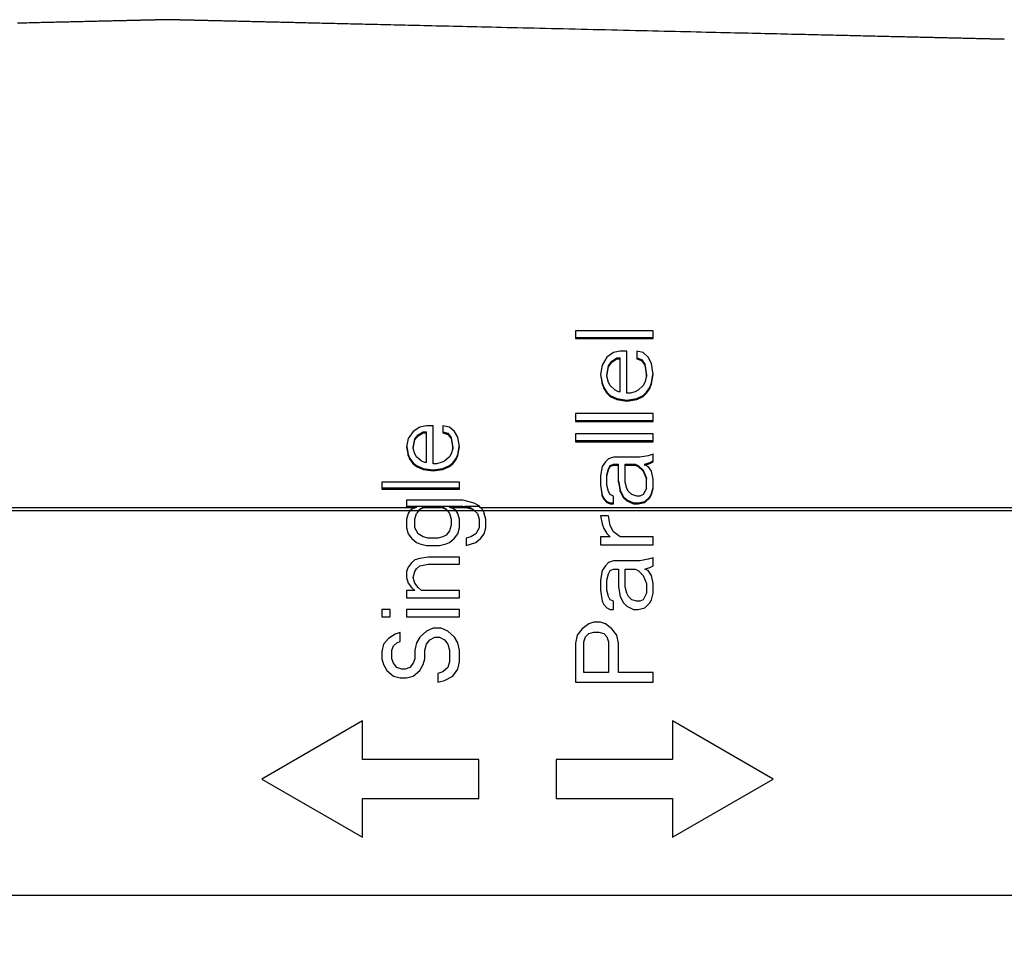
# Model space of a CAD drawing. Extents: x 0 to 841, y 0 to 594.
# Tile 56 of 129: x 417 to 442, y 237 to 260. Entities that reach past the tile are written whole.
import ezdxf

# ---------------------------------------------------------------- set-up
doc = ezdxf.new("R2010")
doc.units = 0
doc.header["$LTSCALE"] = 46.255
doc.header["$MEASUREMENT"] = 0
doc.header["$PDMODE"] = 3
doc.header["$PDSIZE"] = 0.3125
doc.layers.get('0').update_dxf_attribs({"linetype": 'CONTINUOUS'})
doc.layers.get('DEFPOINTS').update_dxf_attribs({"linetype": 'CONTINUOUS'})
doc.styles.get("Standard").update_dxf_attribs({"font": 'trium.ttf.shx'})
doc.dimstyles.new('DIMSTYLE_1', dxfattribs={"dimtxt": 2.2, "dimasz": 1, "dimexe": 0.18, "dimexo": 0.0625, "dimgap": 0.09, "dimtad": 1, "dimzin": 0, "dimtxsty": 'STANDARD', "dimblk": '_ARROW_FILLED', "dimcen": 0.09, "dimazin": 3, "dimtp": 0.01, "dimtfac": 1, "dimtdec": 4, "dimtix": 1, "dimtmove": 0, "dimatfit": 3, "dimtolj": 1, "dimtzin": 0})

# ---------------------------------------------------------------- blocks, each defined once
blk = doc.blocks.new('_ARROW_FILLED')
at = {"linetype": 'BYBLOCK'}
blk.add_hatch(color=0, dxfattribs=at).paths.add_polyline_path([(0, 0), (-1, 0.25), (-1, -0.25)], flags=0)
at = {"color": 0, "linetype": 'BYBLOCK'}
blk.add_lwpolyline([(0, 0), (-1, 0.25), (-1, -0.25), (-1, -0.25)], close=True, dxfattribs=at)
blk = doc.blocks.new('*D9')
at = {"color": 0}
for p, q in [((331.945, 247.769), (331.945, 199.586)), ((506.945, 247.769), (506.945, 199.586)), ((332.945, 199.766), (505.945, 199.766))]:
    blk.add_line(p, q, dxfattribs=at)
at = {"layer": 'DEFPOINTS', "color": 0}
for p in [(331.945, 247.831), (506.945, 247.831), (506.945, 199.766)]:
    blk.add_point(p, dxfattribs=at)
at = {"color": 0, "rotation": 180}
blk.add_blockref('_ARROW_FILLED', (331.945, 199.766), dxfattribs=at)
at = {"color": 0}
blk.add_blockref('_ARROW_FILLED', (506.945, 199.766), dxfattribs=at)
at = {"color": 0, "insert": (416.915, 201.416), "char_height": 2.2, "attachment_point": 5}
blk.add_mtext('\\A1;175.00', dxfattribs=at)

msp = doc.modelspace()

# ---------------------------------------------------------------- linework, layer by layer
at = {"color": 7, "linetype": 'CONTINUOUS'}
for p, q in [((432.9454, 252.364), (430.9454, 252.364)), ((430.9454, 252.364), (430.9454, 252.1621)), ((432.9454, 252.162), (432.9454, 252.3639)), ((430.9454, 252.187), (432.9454, 252.187)), ((430.9454, 252.162), (432.9454, 252.162)), ((432.0943, 251.839), (431.9241, 251.7986)), ((432.2646, 251.839), (432.0943, 251.839)), ((432.2646, 250.75), (432.2646, 251.839)), ((432.6901, 251.7986), (432.5199, 251.839)), ((432.5199, 251.839), (432.5199, 251.6373)), ((431.7539, 251.6776), (431.6263, 251.4758)), ((431.9241, 251.7986), (431.7539, 251.6776)), ((431.7965, 251.4609), (431.8816, 251.5819)), ((431.8816, 251.5819), (432.0092, 251.6625)), ((431.8816, 251.5565), (432.0092, 251.6372)), ((431.8816, 251.5565), (431.8816, 251.5819)), ((432.0092, 251.6625), (432.0943, 251.6625)), ((432.0092, 251.6372), (432.0092, 251.6625)), ((432.0092, 251.6372), (432.0943, 251.6372)), ((432.0943, 250.7903), (432.0943, 251.6625)), ((432.5199, 251.6625), (432.6475, 251.6222)), ((432.5199, 251.6372), (432.6475, 251.5969)), ((432.6475, 251.6222), (432.7326, 251.5012)), ((432.6475, 251.5969), (432.6475, 251.6222)), ((432.6475, 251.5969), (432.7326, 251.4758)), ((432.8177, 251.6776), (432.6901, 251.7986)), ((432.9029, 251.5162), (432.8177, 251.6776)), ((431.6263, 251.4758), (431.5837, 251.2338)), ((431.7539, 251.219), (431.7965, 251.4609)), ((431.7539, 251.1935), (431.7965, 251.4355)), ((431.7965, 251.4355), (431.8816, 251.5565)), ((431.7965, 251.4355), (431.7965, 251.4609)), ((432.7326, 251.5012), (432.7752, 251.219)), ((432.7326, 251.4758), (432.7326, 251.5012)), ((432.7326, 251.4758), (432.7752, 251.1935)), ((432.9454, 251.2338), (432.9029, 251.5162)), ((431.5837, 251.2338), (431.6263, 250.9919)), ((431.5859, 251.2466), (431.5884, 251.2325)), ((431.5884, 251.2325), (431.6263, 251.0175)), ((431.7539, 251.1935), (431.7539, 251.219)), ((431.7965, 251.0322), (431.7539, 251.1935)), ((432.7752, 251.1935), (432.7326, 251.0322)), ((432.7752, 251.1935), (432.7752, 251.219)), ((432.9029, 250.9919), (432.9454, 251.2338)), ((432.9029, 251.0175), (432.9407, 251.2325)), ((432.9407, 251.2325), (432.9433, 251.2475)), ((431.6263, 251.0175), (431.6688, 250.8967)), ((431.6263, 250.9919), (431.6263, 251.0175)), ((431.6263, 250.9919), (431.6688, 250.8709)), ((431.6688, 250.8967), (431.7539, 250.7758)), ((431.6688, 250.8709), (431.6688, 250.8967)), ((431.6688, 250.8709), (431.7539, 250.75)), ((431.839, 250.9515), (431.7965, 251.0322)), ((431.9667, 250.8306), (431.839, 250.9515)), ((432.0518, 250.7903), (431.9667, 250.8306)), ((432.5624, 250.8306), (432.4773, 250.7903)), ((432.6901, 250.9515), (432.5624, 250.8306)), ((432.7326, 251.0322), (432.6901, 250.9515)), ((432.7752, 250.7758), (432.8603, 250.8967)), ((432.7752, 250.75), (432.8603, 250.8709)), ((432.8603, 250.8967), (432.9029, 251.0175)), ((432.8603, 250.8709), (432.9029, 250.9919)), ((432.8603, 250.8709), (432.8603, 250.8967)), ((432.9029, 250.9919), (432.9029, 251.0175)), ((431.7539, 250.7758), (431.839, 250.6953)), ((431.7539, 250.75), (431.7539, 250.7758)), ((431.7539, 250.75), (431.839, 250.6694)), ((431.839, 250.6953), (432.0092, 250.6147)), ((431.839, 250.6694), (431.839, 250.6953)), ((431.839, 250.6694), (432.0092, 250.5888)), ((432.0092, 250.6147), (432.2646, 250.5745)), ((432.0092, 250.5888), (432.0092, 250.6147)), ((432.0092, 250.5888), (432.2646, 250.5485)), ((432.0943, 250.7903), (432.0518, 250.7903)), ((432.3497, 250.75), (432.2646, 250.75)), ((432.2646, 250.5745), (432.5199, 250.6147)), ((432.2646, 250.5485), (432.5199, 250.5888)), ((432.2646, 250.5485), (432.2646, 250.5745)), ((432.4773, 250.7903), (432.3497, 250.75)), ((432.5199, 250.6147), (432.6901, 250.6953)), ((432.5199, 250.5888), (432.6901, 250.6694)), ((432.5199, 250.5888), (432.5199, 250.6147)), ((432.6901, 250.6953), (432.7752, 250.7758)), ((432.6901, 250.6694), (432.7752, 250.75)), ((432.6901, 250.6694), (432.6901, 250.6953)), ((432.7752, 250.75), (432.7752, 250.7758)), ((432.9454, 250.2263), (430.9454, 250.2263)), ((430.9454, 250.2263), (430.9454, 250.0251)), ((430.9454, 250.0512), (432.9454, 250.0512)), ((432.9454, 250.025), (432.9454, 250.2262)), ((426.9241, 249.8721), (426.7539, 249.7634)), ((427.0943, 249.9083), (426.9241, 249.8721)), ((427.2646, 249.9083), (427.0943, 249.9083)), ((427.2646, 248.931), (427.2646, 249.9083)), ((427.6901, 249.8721), (427.5199, 249.9083)), ((427.5199, 249.9083), (427.5199, 249.7273)), ((427.8177, 249.7634), (427.6901, 249.8721)), ((430.9454, 250.025), (432.9454, 250.025)), ((426.6263, 249.5823), (426.5837, 249.3652)), ((426.7539, 249.7634), (426.6263, 249.5823)), ((426.7539, 249.3556), (426.7965, 249.5726)), ((426.7539, 249.329), (426.7965, 249.5461)), ((426.7965, 249.5726), (426.8816, 249.6812)), ((426.7965, 249.5461), (426.8816, 249.6548)), ((426.7965, 249.5461), (426.7965, 249.5726)), ((426.8816, 249.6812), (427.0092, 249.7536)), ((426.8816, 249.6548), (427.0092, 249.7272)), ((426.8816, 249.6548), (426.8816, 249.6812)), ((427.0092, 249.7536), (427.0943, 249.7536)), ((427.0092, 249.7272), (427.0092, 249.7536)), ((427.0092, 249.7272), (427.0943, 249.7272)), ((427.0943, 248.9672), (427.0943, 249.7536)), ((427.5199, 249.7536), (427.6475, 249.7174)), ((427.5199, 249.7272), (427.6475, 249.691)), ((427.6475, 249.7174), (427.7326, 249.6088)), ((427.6475, 249.691), (427.6475, 249.7174)), ((427.6475, 249.691), (427.7326, 249.5823)), ((427.7326, 249.6088), (427.7752, 249.3556)), ((427.7326, 249.5823), (427.7326, 249.6088)), ((427.7326, 249.5823), (427.7752, 249.329)), ((427.9029, 249.6186), (427.8177, 249.7634)), ((427.9454, 249.3652), (427.9029, 249.6186)), ((432.9454, 249.703), (430.9454, 249.703)), ((430.9454, 249.703), (430.9454, 249.502)), ((432.9454, 249.5019), (432.9454, 249.7029)), ((426.5837, 249.3652), (426.6263, 249.148)), ((426.5863, 249.3784), (426.5887, 249.3661)), ((426.5887, 249.3661), (426.6263, 249.1747)), ((426.7539, 249.329), (426.7539, 249.3556)), ((426.7965, 249.1842), (426.7539, 249.329)), ((427.7752, 249.329), (427.7326, 249.1842)), ((427.7752, 249.329), (427.7752, 249.3556)), ((427.9029, 249.1747), (427.9404, 249.3661)), ((427.9029, 249.148), (427.9454, 249.3652)), ((427.9404, 249.3661), (427.943, 249.3795)), ((430.9454, 249.5284), (432.9454, 249.5284)), ((430.9454, 249.5019), (432.9454, 249.5019)), ((426.6263, 249.1747), (426.6688, 249.0663)), ((426.6263, 249.148), (426.6263, 249.1747)), ((426.6263, 249.148), (426.6688, 249.0395)), ((426.6688, 249.0663), (426.7539, 248.9578)), ((426.6688, 249.0395), (426.6688, 249.0663)), ((426.6688, 249.0395), (426.7539, 248.931)), ((426.839, 249.1119), (426.7965, 249.1842)), ((426.9667, 249.0033), (426.839, 249.1119)), ((427.6901, 249.1119), (427.5624, 249.0033)), ((427.7326, 249.1842), (427.6901, 249.1119)), ((427.7752, 248.9578), (427.8603, 249.0663)), ((427.7752, 248.931), (427.8603, 249.0395)), ((427.8603, 249.0663), (427.9029, 249.1747)), ((427.8603, 249.0395), (427.9029, 249.148)), ((427.8603, 249.0395), (427.8603, 249.0663)), ((427.9029, 249.148), (427.9029, 249.1747)), ((431.7965, 249.0596), (431.7114, 248.9792)), ((431.9241, 249.0998), (431.7965, 249.0596)), ((432.605, 249.0998), (431.9241, 249.0998)), ((432.8177, 249.14), (432.605, 249.0998)), ((432.9454, 249.1802), (432.8177, 249.14)), ((432.9454, 248.9792), (432.9454, 249.1801)), ((426.7539, 248.9578), (426.839, 248.8855)), ((426.7539, 248.931), (426.7539, 248.9578)), ((426.7539, 248.931), (426.839, 248.8587)), ((426.839, 248.8855), (427.0092, 248.8132)), ((426.839, 248.8587), (426.839, 248.8855)), ((426.839, 248.8587), (427.0092, 248.7863)), ((427.0518, 248.9672), (426.9667, 249.0033)), ((427.0092, 248.8132), (427.2646, 248.7771)), ((427.0092, 248.7863), (427.0092, 248.8132)), ((427.0092, 248.7863), (427.2646, 248.7502)), ((427.0943, 248.9672), (427.0518, 248.9672)), ((427.3497, 248.931), (427.2646, 248.931)), ((427.2646, 248.7771), (427.5199, 248.8132)), ((427.2646, 248.7502), (427.5199, 248.7863)), ((427.2646, 248.7502), (427.2646, 248.7771)), ((427.4773, 248.9672), (427.3497, 248.931)), ((427.5624, 249.0033), (427.4773, 248.9672)), ((427.5199, 248.8132), (427.6901, 248.8855)), ((427.5199, 248.7863), (427.6901, 248.8587)), ((427.5199, 248.7863), (427.5199, 248.8132)), ((427.6901, 248.8855), (427.7752, 248.9578)), ((427.6901, 248.8587), (427.7752, 248.931)), ((427.6901, 248.8587), (427.6901, 248.8855)), ((427.7752, 248.931), (427.7752, 248.9578)), ((431.6263, 248.8587), (431.5837, 248.6176)), ((431.7114, 248.9792), (431.6263, 248.8587)), ((431.7539, 248.6446), (431.7965, 248.8052)), ((431.7539, 248.6176), (431.7965, 248.7783)), ((431.7965, 248.8052), (431.839, 248.8855)), ((431.7965, 248.7783), (431.839, 248.8587)), ((431.7965, 248.7783), (431.7965, 248.8052)), ((431.839, 248.8855), (431.9241, 248.9257)), ((431.839, 248.8587), (431.9241, 248.8988)), ((431.839, 248.8587), (431.839, 248.8855)), ((431.9241, 248.9257), (432.0518, 248.9257)), ((431.9241, 248.8988), (431.9241, 248.9257)), ((431.9241, 248.8988), (432.0518, 248.8988)), ((432.0518, 248.457), (432.0518, 248.9257)), ((432.222, 248.9257), (432.4773, 248.9257)), ((432.222, 248.457), (432.222, 248.9257)), ((432.222, 248.8988), (432.4773, 248.8988)), ((432.4773, 248.9257), (432.5624, 248.8855)), ((432.4773, 248.8988), (432.4773, 248.9257)), ((432.4773, 248.8988), (432.5624, 248.8587)), ((432.5624, 248.8855), (432.6901, 248.765)), ((432.5624, 248.8587), (432.5624, 248.8855)), ((432.5624, 248.8587), (432.6901, 248.7381)), ((432.7326, 248.9257), (432.8603, 248.9658)), ((432.7326, 248.8988), (432.8603, 248.939)), ((432.7326, 248.8988), (432.7326, 248.9257)), ((432.8177, 248.8587), (432.7326, 248.8988)), ((432.9029, 248.7381), (432.8177, 248.8587)), ((432.8603, 248.9658), (432.9454, 249.006)), ((432.8603, 248.939), (432.9454, 248.9792)), ((432.8603, 248.939), (432.8603, 248.9658)), ((431.5837, 248.6176), (431.5837, 248.3768)), ((431.7539, 248.3767), (431.7539, 248.6446)), ((432.6901, 248.765), (432.7752, 248.5643)), ((432.6901, 248.7381), (432.6901, 248.765)), ((432.6901, 248.7381), (432.7752, 248.5373)), ((432.7752, 248.2965), (432.7752, 248.5643)), ((432.9454, 248.5373), (432.9029, 248.7381)), ((432.9454, 248.2964), (432.9454, 248.5372)), ((427.9454, 248.461), (425.9454, 248.461)), ((425.9454, 248.461), (425.9454, 248.2804)), ((425.9454, 248.3075), (427.9454, 248.3075)), ((425.9454, 248.2803), (427.9454, 248.2803)), ((427.9454, 248.2803), (427.9454, 248.4609)), ((431.5837, 248.4038), (431.5884, 248.3726)), ((431.5837, 248.3767), (431.6263, 248.0957)), ((431.5884, 248.3726), (431.6263, 248.1229)), ((431.7965, 248.2161), (431.7539, 248.3767)), ((432.0518, 248.484), (432.0564, 248.4578)), ((432.0518, 248.457), (432.0943, 248.2161)), ((432.0564, 248.4578), (432.0943, 248.2433)), ((432.2646, 248.2964), (432.222, 248.457)), ((432.3071, 248.2161), (432.2646, 248.2964)), ((432.7752, 248.2964), (432.6901, 248.1358)), ((432.9029, 248.1358), (432.9454, 248.2964)), ((432.9029, 248.163), (432.9359, 248.2879)), ((432.9359, 248.2879), (432.9454, 248.3235)), ((431.6263, 248.1229), (431.6688, 248.0427)), ((431.6263, 248.0957), (431.6263, 248.1229)), ((431.6263, 248.0957), (431.6688, 248.0154)), ((431.6688, 248.0427), (431.7539, 247.9625)), ((431.6688, 248.0154), (431.6688, 248.0427)), ((431.6688, 248.0154), (431.7539, 247.9352)), ((431.839, 248.1358), (431.7965, 248.2161)), ((431.9241, 248.0957), (431.839, 248.1358)), ((431.9241, 247.895), (431.9241, 248.0956)), ((432.0943, 248.2433), (432.1794, 248.0828)), ((432.0943, 248.2161), (432.0943, 248.2433)), ((432.0943, 248.2161), (432.1794, 248.0555)), ((432.1794, 248.0828), (432.2646, 248.0026)), ((432.1794, 248.0555), (432.1794, 248.0828)), ((432.1794, 248.0555), (432.2646, 247.9753)), ((432.3922, 248.1358), (432.3071, 248.2161)), ((432.5199, 248.0957), (432.3922, 248.1358)), ((432.605, 248.0957), (432.5199, 248.0957)), ((432.6901, 248.1358), (432.605, 248.0957)), ((432.7326, 247.9625), (432.8603, 248.0828)), ((432.7326, 247.9352), (432.8603, 248.0555)), ((432.8603, 248.0828), (432.9029, 248.163)), ((432.8603, 248.0555), (432.9029, 248.1358)), ((432.8603, 248.0555), (432.8603, 248.0828)), ((432.9029, 248.1358), (432.9029, 248.163)), ((428.0305, 247.9913), (426.5837, 247.9913)), ((426.5837, 247.9913), (426.5837, 247.8109)), ((426.5837, 247.8382), (426.839, 247.8382)), ((426.5837, 247.8108), (426.839, 247.8108)), ((426.839, 247.8108), (426.8127, 247.7996)), ((426.839, 247.8108), (426.839, 247.8382)), ((426.9241, 247.7525), (426.9241, 247.7642)), ((427.0321, 247.8271), (427.0518, 247.8382)), ((427.0321, 247.8271), (427.0321, 247.7996)), ((427.0321, 247.7996), (427.0518, 247.8108)), ((427.0518, 247.8382), (427.4773, 247.8382)), ((427.0518, 247.8108), (427.0518, 247.8382)), ((427.0518, 247.8108), (427.4773, 247.8108)), ((427.4773, 247.8382), (427.497, 247.8271)), ((427.4773, 247.8108), (427.4773, 247.8382)), ((427.497, 247.7996), (427.4773, 247.8108)), ((427.497, 247.8271), (427.497, 247.7996)), ((427.605, 247.7525), (427.605, 247.7642)), ((427.6901, 247.8382), (428.0305, 247.8382)), ((427.6901, 247.8108), (427.6901, 247.8382)), ((427.6901, 247.8108), (428.0305, 247.8108)), ((427.7164, 247.7996), (427.6901, 247.8108)), ((428.3284, 247.9191), (428.0305, 247.9913)), ((428.0305, 247.8382), (428.0831, 247.8271)), ((428.0305, 247.8108), (428.0305, 247.8382)), ((428.0305, 247.8108), (428.0831, 247.7996)), ((428.0831, 247.8271), (428.0831, 247.7996)), ((428.2007, 247.7806), (428.2007, 247.8016)), ((428.2858, 247.7525), (428.2858, 247.7642)), ((428.456, 247.8469), (428.3284, 247.9191)), ((428.4932, 247.7996), (428.456, 247.8469)), ((431.7539, 247.9625), (431.839, 247.9224)), ((431.7539, 247.9352), (431.7539, 247.9625)), ((431.7539, 247.9352), (431.839, 247.895)), ((431.839, 247.9224), (431.9241, 247.9224)), ((431.839, 247.895), (431.839, 247.9224)), ((431.839, 247.895), (431.9241, 247.895)), ((432.2646, 248.0026), (432.4348, 247.9224)), ((432.2646, 247.9753), (432.2646, 248.0026)), ((432.2646, 247.9753), (432.4348, 247.895)), ((432.4348, 247.9224), (432.5624, 247.9224)), ((432.4348, 247.895), (432.4348, 247.9224)), ((432.4348, 247.895), (432.5624, 247.895)), ((432.5624, 247.9224), (432.7326, 247.9625)), ((432.5624, 247.895), (432.7326, 247.9352)), ((432.5624, 247.895), (432.5624, 247.9224)), ((432.7326, 247.9352), (432.7326, 247.9625)), ((426.6263, 247.6513), (426.5837, 247.5013)), ((426.6637, 247.7174), (426.6263, 247.6513)), ((426.6637, 247.7174), (426.6688, 247.7242)), ((426.7965, 247.5013), (426.839, 247.6513)), ((426.889, 247.7174), (426.839, 247.6513)), ((427.6401, 247.7174), (427.6901, 247.6513)), ((427.6901, 247.6513), (427.7326, 247.5013)), ((427.8654, 247.7174), (427.8603, 247.7242)), ((427.9029, 247.6513), (427.8654, 247.7174)), ((427.9454, 247.5013), (427.9029, 247.6513)), ((428.3386, 247.7174), (428.4135, 247.6513)), ((428.4135, 247.6513), (428.456, 247.5013)), ((428.5587, 247.7174), (428.5837, 247.6513)), ((428.6263, 247.5013), (428.5837, 247.6513)), ((431.7965, 247.593), (431.5837, 247.593)), ((431.5837, 247.593), (431.6263, 247.3847)), ((431.839, 247.343), (431.7965, 247.593)), ((426.5837, 247.5013), (426.5837, 247.2763)), ((426.5837, 247.2763), (426.6263, 247.1263)), ((426.7965, 247.2763), (426.7965, 247.5013)), ((426.8816, 247.1263), (426.7965, 247.2763)), ((427.7326, 247.3513), (427.6901, 247.2013)), ((427.7326, 247.5013), (427.7326, 247.3513)), ((427.9029, 247.1263), (427.9454, 247.2763)), ((427.9454, 247.2763), (427.9454, 247.5013)), ((428.456, 247.2763), (428.3709, 247.1263)), ((428.456, 247.5013), (428.456, 247.2763)), ((428.5837, 247.1263), (428.6263, 247.2763)), ((428.6263, 247.2763), (428.6263, 247.5013)), ((431.6263, 247.3847), (431.6688, 247.2597)), ((431.6688, 247.2597), (431.7539, 247.1347)), ((431.9241, 247.1763), (431.839, 247.343)), ((426.6263, 247.1263), (426.7114, 247.0138)), ((426.7114, 247.0138), (426.839, 246.9013)), ((427.0092, 247.0513), (426.8816, 247.1263)), ((427.1369, 247.0138), (427.0092, 247.0513)), ((427.3922, 247.0138), (427.1369, 247.0138)), ((427.5199, 247.0513), (427.3922, 247.0138)), ((427.605, 247.0888), (427.5199, 247.0513)), ((427.6901, 247.2013), (427.605, 247.0888)), ((427.6901, 246.9013), (427.8177, 247.0138)), ((427.8177, 247.0138), (427.9029, 247.1263)), ((428.2433, 247.0513), (428.1156, 247.0138)), ((428.1156, 247.0138), (428.1156, 246.8263)), ((428.3709, 247.1263), (428.2433, 247.0513)), ((428.3709, 246.9013), (428.4986, 247.0138)), ((428.4986, 247.0138), (428.5837, 247.1263)), ((431.839, 247.0513), (431.5837, 247.0513)), ((431.5837, 247.0513), (431.5837, 246.843)), ((431.7539, 247.1347), (431.839, 247.0513)), ((432.0943, 247.0513), (431.9241, 247.1763)), ((432.9454, 247.0513), (432.0943, 247.0513)), ((432.9454, 246.843), (432.9454, 247.0513)), ((426.839, 246.9013), (426.9241, 246.8638)), ((426.9241, 246.8638), (427.0943, 246.8263)), ((427.0943, 246.8263), (427.4348, 246.8263)), ((427.4348, 246.8263), (427.605, 246.8638)), ((427.605, 246.8638), (427.6901, 246.9013)), ((428.1156, 246.8263), (428.3709, 246.9013)), ((431.5837, 246.843), (432.9454, 246.843)), ((426.9241, 246.4888), (426.7965, 246.4513)), ((427.1369, 246.5263), (426.9241, 246.4888)), ((427.9454, 246.5263), (427.1369, 246.5263)), ((427.9454, 246.3388), (427.9454, 246.5263)), ((432.9454, 246.5097), (432.8177, 246.468)), ((432.9454, 246.3013), (432.9454, 246.5097)), ((426.6263, 246.2638), (426.5837, 246.1513)), ((426.7114, 246.3763), (426.6263, 246.2638)), ((426.7965, 246.4513), (426.7114, 246.3763)), ((426.839, 246.2263), (426.9241, 246.3013)), ((426.9241, 246.3013), (427.1369, 246.3388)), ((427.1369, 246.3388), (427.9454, 246.3388)), ((431.7114, 246.3013), (431.6263, 246.1763)), ((431.7965, 246.3847), (431.7114, 246.3013)), ((431.9241, 246.4263), (431.7965, 246.3847)), ((432.605, 246.4263), (431.9241, 246.4263)), ((432.8177, 246.468), (432.605, 246.4263)), ((432.7326, 246.218), (432.8603, 246.2597)), ((432.8603, 246.2597), (432.9454, 246.3013)), ((426.5837, 246.1513), (426.5837, 246.0013)), ((426.5837, 246.0013), (426.6263, 245.8513)), ((426.7539, 246.0013), (426.7965, 246.1513)), ((426.7965, 245.8513), (426.7539, 246.0013)), ((426.7965, 246.1513), (426.839, 246.2263)), ((431.6263, 246.1763), (431.5837, 245.9263)), ((431.7539, 245.9263), (431.7965, 246.093)), ((431.7965, 246.093), (431.839, 246.1763)), ((431.839, 246.1763), (431.9241, 246.218)), ((431.9241, 246.218), (432.0518, 246.218)), ((432.0518, 246.218), (432.0518, 245.7597)), ((432.222, 246.218), (432.4773, 246.218)), ((432.222, 245.7597), (432.222, 246.218)), ((432.4773, 246.218), (432.5624, 246.1763)), ((432.5624, 246.1763), (432.6901, 246.0513)), ((432.6901, 246.0513), (432.7752, 245.843)), ((432.8177, 246.1763), (432.7326, 246.218)), ((432.9029, 246.0513), (432.8177, 246.1763)), ((432.9454, 245.843), (432.9029, 246.0513)), ((426.6263, 245.8513), (426.7114, 245.7388)), ((426.7114, 245.7388), (426.7965, 245.6638)), ((426.8816, 245.7388), (426.7965, 245.8513)), ((426.9667, 245.6638), (426.8816, 245.7388)), ((431.5837, 245.9263), (431.5837, 245.6763)), ((431.7539, 245.6763), (431.7539, 245.9263)), ((432.0518, 245.7597), (432.0943, 245.5097)), ((432.2646, 245.593), (432.222, 245.7597)), ((432.7752, 245.843), (432.7752, 245.593)), ((432.9454, 245.593), (432.9454, 245.843)), ((426.7965, 245.6638), (426.5837, 245.6638)), ((426.5837, 245.6638), (426.5837, 245.4763)), ((426.5837, 245.4763), (427.9454, 245.4763)), ((427.9454, 245.6638), (426.9667, 245.6638)), ((427.9454, 245.4763), (427.9454, 245.6638)), ((431.5837, 245.6763), (431.6263, 245.3847)), ((431.7965, 245.5097), (431.7539, 245.6763)), ((431.839, 245.4263), (431.7965, 245.5097)), ((432.0943, 245.5097), (432.1794, 245.343)), ((432.3071, 245.5097), (432.2646, 245.593)), ((432.3922, 245.4263), (432.3071, 245.5097)), ((432.7752, 245.593), (432.6901, 245.4263)), ((432.9029, 245.4263), (432.9454, 245.593)), ((431.6263, 245.3847), (431.6688, 245.3013)), ((431.6688, 245.3013), (431.7539, 245.218)), ((431.7539, 245.218), (431.839, 245.1763)), ((431.9241, 245.3847), (431.839, 245.4263)), ((431.9241, 245.1763), (431.9241, 245.3847)), ((432.1794, 245.343), (432.2646, 245.2597)), ((432.2646, 245.2597), (432.4348, 245.1763)), ((432.5199, 245.3847), (432.3922, 245.4263)), ((432.605, 245.3847), (432.5199, 245.3847)), ((432.5624, 245.1763), (432.7326, 245.218)), ((432.6901, 245.4263), (432.605, 245.3847)), ((432.7326, 245.218), (432.8603, 245.343)), ((432.8603, 245.343), (432.9029, 245.4263)), ((426.1582, 245.1763), (425.9454, 245.1763)), ((425.9454, 245.1763), (425.9454, 244.9888)), ((425.9454, 244.9888), (426.1582, 244.9888)), ((426.1582, 244.9888), (426.1582, 245.1763)), ((427.9454, 245.1763), (426.5837, 245.1763)), ((426.5837, 245.1763), (426.5837, 244.9888)), ((426.5837, 244.9888), (427.9454, 244.9888)), ((427.9454, 244.9888), (427.9454, 245.1763)), ((431.839, 245.1763), (431.9241, 245.1763)), ((432.4348, 245.1763), (432.5624, 245.1763)), ((431.2858, 244.8013), (431.1156, 244.6763)), ((431.4135, 244.843), (431.2858, 244.8013)), ((431.5837, 244.843), (431.4135, 244.843)), ((431.7114, 244.8013), (431.5837, 244.843)), ((431.8816, 244.6763), (431.7114, 244.8013)), ((426.2858, 244.5388), (426.1156, 244.4263)), ((426.4135, 244.5763), (426.2858, 244.5388)), ((426.4135, 244.3513), (426.4135, 244.5763)), ((426.9241, 244.4638), (426.839, 244.3138)), ((427.0943, 244.6138), (426.9241, 244.4638)), ((427.2646, 244.6888), (427.0943, 244.6138)), ((427.1794, 244.3888), (427.3071, 244.4638)), ((427.4773, 244.6888), (427.2646, 244.6888)), ((427.3071, 244.4638), (427.4348, 244.4638)), ((427.4348, 244.4638), (427.5624, 244.3888)), ((427.6475, 244.6138), (427.4773, 244.6888)), ((427.8177, 244.4638), (427.6475, 244.6138)), ((427.9029, 244.3138), (427.8177, 244.4638)), ((430.988, 244.5097), (430.9454, 244.3013)), ((431.1156, 244.6763), (430.988, 244.5097)), ((431.1582, 244.343), (431.2007, 244.468)), ((431.2007, 244.468), (431.2858, 244.5513)), ((431.2858, 244.5513), (431.4135, 244.593)), ((431.4135, 244.593), (431.5411, 244.593)), ((431.5411, 244.593), (431.6688, 244.5513)), ((431.6688, 244.5513), (431.7539, 244.468)), ((431.7539, 244.468), (431.7965, 244.343)), ((432.0092, 244.5097), (431.8816, 244.6763)), ((432.0518, 244.3013), (432.0092, 244.5097)), ((425.988, 244.2763), (425.9454, 244.0888)), ((426.1156, 244.4263), (425.988, 244.2763)), ((426.2007, 244.1263), (426.2433, 244.2388)), ((426.2433, 244.2388), (426.3284, 244.3138)), ((426.3284, 244.3138), (426.4135, 244.3513)), ((426.839, 244.3138), (426.7965, 244.1263)), ((427.0518, 244.1263), (427.0943, 244.2763)), ((427.0943, 244.2763), (427.1794, 244.3888)), ((427.5624, 244.3888), (427.6475, 244.2763)), ((427.6475, 244.2763), (427.6901, 244.1263)), ((427.9454, 244.1263), (427.9029, 244.3138)), ((430.9454, 244.3013), (430.9454, 243.3013)), ((431.1582, 243.5513), (431.1582, 244.343)), ((431.7965, 244.343), (431.7965, 243.5513)), ((432.0518, 243.5513), (432.0518, 244.3013)), ((425.9454, 244.0888), (425.9454, 243.9013)), ((426.2007, 243.9013), (426.2007, 244.1263)), ((426.7965, 244.1263), (426.7965, 243.9013)), ((427.0518, 243.9013), (427.0518, 244.1263)), ((427.6901, 244.1263), (427.6901, 243.8263)), ((427.9454, 243.8263), (427.9454, 244.1263)), ((425.9454, 243.9013), (425.988, 243.7513)), ((425.988, 243.7513), (426.0731, 243.6013)), ((426.2433, 243.7888), (426.2007, 243.9013)), ((426.3284, 243.6763), (426.2433, 243.7888)), ((426.7539, 243.7888), (426.6688, 243.6763)), ((426.7965, 243.9013), (426.7539, 243.7888)), ((426.9241, 243.6013), (427.0092, 243.7513)), ((427.0092, 243.7513), (427.0518, 243.9013)), ((427.6901, 243.8263), (427.6475, 243.6763)), ((427.9029, 243.6388), (427.9454, 243.8263)), ((426.0731, 243.6013), (426.2433, 243.4513)), ((426.2433, 243.4513), (426.4135, 243.4138)), ((426.456, 243.6388), (426.3284, 243.6763)), ((426.5411, 243.6388), (426.456, 243.6388)), ((426.6688, 243.6763), (426.5411, 243.6388)), ((426.5837, 243.4138), (426.7539, 243.4513)), ((426.7539, 243.4513), (426.9241, 243.6013)), ((427.5199, 243.5638), (427.3922, 243.5263)), ((427.3922, 243.5263), (427.3922, 243.3013)), ((427.6475, 243.6763), (427.5199, 243.5638)), ((427.5624, 243.3388), (427.7752, 243.4513)), ((427.7752, 243.4513), (427.9029, 243.6388)), ((431.7965, 243.5513), (431.1582, 243.5513)), ((432.9454, 243.5513), (432.0518, 243.5513)), ((432.9454, 243.3013), (432.9454, 243.5513)), ((426.4135, 243.4138), (426.5837, 243.4138)), ((427.3922, 243.3013), (427.5624, 243.3388)), ((430.9454, 243.3013), (432.9454, 243.3013)), ((425.4454, 242.3013), (422.8473, 240.8013)), ((425.4454, 241.3013), (425.4454, 242.3013)), ((436.0435, 240.8013), (433.4454, 242.3013)), ((433.4454, 242.3013), (433.4454, 241.3013)), ((428.4454, 241.3013), (425.4454, 241.3013)), ((428.4454, 240.3013), (428.4454, 241.3013)), ((433.4454, 241.3013), (430.4454, 241.3013)), ((430.4454, 241.3013), (430.4454, 240.3013)), ((422.8473, 240.8013), (425.4454, 239.3013)), ((433.4454, 239.3013), (436.0435, 240.8013)), ((425.4454, 240.3013), (428.4454, 240.3013)), ((425.4454, 239.3013), (425.4454, 240.3013)), ((430.4454, 240.3013), (433.4454, 240.3013)), ((433.4454, 240.3013), (433.4454, 239.3013)), ((467.4454, 237.8013), (383.4454, 237.8013))]:
    msp.add_line(p, q, dxfattribs=at)
at = {"color": 9, "linetype": 'CONTINUOUS'}
for p, q in [((426.8127, 247.7996), (412.929, 247.7996)), ((427.0321, 247.8271), (426.839, 247.8271)), ((427.497, 247.7996), (427.0321, 247.7996)), ((427.6901, 247.8271), (427.497, 247.8271)), ((428.0831, 247.7996), (427.7164, 247.7996)), ((428.4716, 247.8271), (428.0831, 247.8271)), ((467.4454, 247.7996), (428.4932, 247.7996)), ((467.4454, 247.7174), (383.4454, 247.7174))]:
    msp.add_line(p, q, dxfattribs=at)
at = {"color": 2, "linetype": 'CONTINUOUS'}
msp.add_lwpolyline([(442.014, 259.878), (441.9962, 259.8784), (441.9782, 259.8789), (441.96, 259.8793), (441.9416, 259.8797), (441.9229, 259.8801), (441.904, 259.8806), (441.8848, 259.881), (441.8654, 259.8815), (441.8458, 259.882), (441.8258, 259.8824), (441.8055, 259.8829), (441.7849, 259.8834), (441.764, 259.8839), (441.7427, 259.8844), (441.7211, 259.8849), (441.6991, 259.8854), (441.6767, 259.8859), (441.6539, 259.8865), (441.6306, 259.887), (441.6069, 259.8876), (441.5828, 259.8881), (441.5582, 259.8887), (441.5331, 259.8893), (441.5076, 259.8899), (441.4817, 259.8905), (441.4553, 259.8911), (441.4284, 259.8917), (441.4011, 259.8924), (441.3733, 259.893), (441.345, 259.8937), (441.3164, 259.8944), (441.2872, 259.895), (441.2576, 259.8957), (441.2275, 259.8964), (441.197, 259.8972), (441.1661, 259.8979), (441.1346, 259.8986), (441.1027, 259.8994), (441.0704, 259.9001), (441.0376, 259.9009), (441.0044, 259.9017), (440.9707, 259.9025), (440.9365, 259.9033), (440.9019, 259.9041), (440.8668, 259.9049), (440.8313, 259.9057), (440.7953, 259.9066), (440.7589, 259.9074), (440.722, 259.9083), (440.6846, 259.9092), (440.6468, 259.91), (440.6086, 259.9109), (440.57, 259.9118), (440.531, 259.9128), (440.4917, 259.9137), (440.4521, 259.9146), (440.4122, 259.9155), (440.3721, 259.9165), (440.3317, 259.9174), (440.2912, 259.9184), (440.2505, 259.9193), (440.2097, 259.9203), (440.1688, 259.9213), (440.1279, 259.9222), (440.0869, 259.9232), (440.0459, 259.9241), (440.0048, 259.9251), (439.9636, 259.9261), (439.9223, 259.927), (439.8807, 259.928), (439.8387, 259.929), (439.7965, 259.93), (439.7538, 259.931), (439.7106, 259.932), (439.6668, 259.933), (439.6225, 259.9341), (439.5775, 259.9351), (439.5318, 259.9362), (439.4852, 259.9373), (439.4379, 259.9384), (439.3896, 259.9395), (439.3404, 259.9407), (439.2903, 259.9418), (439.2393, 259.943), (439.1874, 259.9443), (439.1345, 259.9455), (439.0808, 259.9467), (439.0261, 259.948), (438.9706, 259.9493), (438.9141, 259.9507), (438.8567, 259.952), (438.7984, 259.9534), (438.7392, 259.9548), (438.6791, 259.9562), (438.6181, 259.9576), (438.5561, 259.959), (438.4933, 259.9605), (438.4295, 259.962), (438.3648, 259.9635), (438.2992, 259.9651), (438.2327, 259.9666), (438.1653, 259.9682), (438.097, 259.9698), (438.0278, 259.9714), (437.9577, 259.9731), (437.8866, 259.9747), (437.8146, 259.9764), (437.7418, 259.9781), (437.668, 259.9799), (437.5933, 259.9816), (437.5177, 259.9834), (437.4411, 259.9852), (437.3635, 259.987), (437.2848, 259.9888), (437.2049, 259.9907), (437.1238, 259.9926), (437.0415, 259.9945), (436.9578, 259.9965), (436.8727, 259.9985), (436.7861, 260.0005), (436.6981, 260.0026), (436.6084, 260.0047), (436.5172, 260.0068), (436.4242, 260.009), (436.3294, 260.0112), (436.2329, 260.0135), (436.1345, 260.0158), (436.0343, 260.0181), (435.9323, 260.0205), (435.8284, 260.023), (435.7228, 260.0254), (435.6153, 260.028), (435.506, 260.0305), (435.3949, 260.0331), (435.2819, 260.0358), (435.1671, 260.0385), (435.0505, 260.0412), (434.9321, 260.044), (434.8119, 260.0468), (434.6898, 260.0496), (434.5659, 260.0525), (434.4402, 260.0555), (434.3127, 260.0585), (434.1834, 260.0615), (434.0522, 260.0646), (433.9192, 260.0677), (433.7844, 260.0709), (433.6478, 260.0741), (433.5093, 260.0773), (433.369, 260.0806), (433.2269, 260.0839), (433.083, 260.0873), (432.9373, 260.0907), (432.7897, 260.0942), (432.6403, 260.0977), (432.4891, 260.1012), (432.3364, 260.1048), (432.1823, 260.1084), (432.0271, 260.112), (431.8711, 260.1157), (431.7145, 260.1194), (431.5575, 260.123), (431.4004, 260.1267), (431.2434, 260.1304), (431.0867, 260.1341), (430.9307, 260.1377), (430.7755, 260.1414), (430.6214, 260.145), (430.4687, 260.1486), (430.3175, 260.1521), (430.1681, 260.1556), (430.0206, 260.1591), (429.8748, 260.1625), (429.7309, 260.1659), (429.5888, 260.1692), (429.4485, 260.1725), (429.3101, 260.1757), (429.1734, 260.1789), (429.0386, 260.1821), (428.9056, 260.1852), (428.7745, 260.1883), (428.6451, 260.1913), (428.5176, 260.1943), (428.3919, 260.1972), (428.268, 260.2001), (428.146, 260.203), (428.0257, 260.2058), (427.9073, 260.2086), (427.7907, 260.2113), (427.6759, 260.214), (427.563, 260.2167), (427.4519, 260.2193), (427.3426, 260.2218), (427.2351, 260.2243), (427.1294, 260.2268), (427.0256, 260.2292), (426.9235, 260.2316), (426.8233, 260.234), (426.725, 260.2363), (426.6284, 260.2386), (426.5337, 260.2408), (426.4407, 260.243), (426.3494, 260.2451), (426.2598, 260.2472), (426.1717, 260.2493), (426.0852, 260.2513), (426.0001, 260.2533), (425.9164, 260.2552), (425.834, 260.2572), (425.7529, 260.2591), (425.6731, 260.2609), (425.5944, 260.2628), (425.5167, 260.2646), (425.4402, 260.2664), (425.3645, 260.2682), (425.2899, 260.2699), (425.2161, 260.2717), (425.1432, 260.2734), (425.0712, 260.275), (425.0002, 260.2767), (424.93, 260.2784), (424.8608, 260.28), (424.7925, 260.2816), (424.7251, 260.2832), (424.6586, 260.2847), (424.593, 260.2863), (424.5283, 260.2878), (424.4646, 260.2893), (424.4017, 260.2907), (424.3398, 260.2922), (424.2788, 260.2936), (424.2186, 260.295), (424.1594, 260.2964), (424.1011, 260.2978), (424.0437, 260.2991), (423.9873, 260.3004), (423.9317, 260.3017), (423.8771, 260.303), (423.8233, 260.3043), (423.7705, 260.3055), (423.7186, 260.3067), (423.6675, 260.3079), (423.6174, 260.3091), (423.5683, 260.3103), (423.52, 260.3114), (423.4726, 260.3125), (423.4261, 260.3136), (423.3803, 260.3147), (423.3353, 260.3157), (423.291, 260.3168), (423.2473, 260.3178), (423.2041, 260.3188), (423.1614, 260.3198), (423.1191, 260.3208), (423.0772, 260.3218), (423.0356, 260.3227), (422.9942, 260.3237), (422.953, 260.3247), (422.912, 260.3256), (422.871, 260.3266), (422.83, 260.3276), (422.789, 260.3285), (422.7481, 260.3295), (422.7073, 260.3304), (422.6667, 260.3314), (422.6261, 260.3323), (422.5858, 260.3333), (422.5456, 260.3342), (422.5057, 260.3352), (422.4661, 260.3361), (422.4268, 260.337), (422.3878, 260.3379), (422.3492, 260.3388), (422.311, 260.3397), (422.2732, 260.3406), (422.2359, 260.3415), (422.199, 260.3424), (422.1625, 260.3432), (422.1265, 260.3441), (422.091, 260.3449), (422.0559, 260.3457), (422.0213, 260.3465), (421.9872, 260.3473), (421.9535, 260.3481), (421.9202, 260.3489), (421.8874, 260.3497), (421.8551, 260.3504), (421.8232, 260.3512), (421.7918, 260.3519), (421.7608, 260.3526), (421.7303, 260.3533), (421.7003, 260.354), (421.6707, 260.3547), (421.6417, 260.3554), (421.6131, 260.3561), (421.5851, 260.3567), (421.5576, 260.3574), (421.5307, 260.358), (421.5044, 260.3586), (421.4787, 260.3592), (421.4536, 260.3598), (421.4291, 260.3604), (421.4052, 260.361), (421.382, 260.3615), (421.3595, 260.362), (421.3376, 260.3625), (421.3164, 260.363), (421.2958, 260.3635), (421.2758, 260.364), (421.2563, 260.3644), (421.2374, 260.3649), (421.219, 260.3653), (421.2011, 260.3657), (421.1836, 260.3661), (421.1665, 260.3665), (421.1498, 260.3669), (421.1335, 260.3673), (421.1174, 260.3677), (421.1017, 260.3681), (421.0862, 260.3684), (421.0709, 260.3688), (421.0559, 260.3691), (421.0411, 260.3695), (421.0265, 260.3698), (421.0122, 260.3702), (420.9981, 260.3705), (420.9842, 260.3708), (420.9705, 260.3711), (420.9571, 260.3715), (420.9439, 260.3718), (420.9309, 260.3721), (420.9181, 260.3724), (420.9056, 260.3727), (420.8933, 260.3729), (420.8812, 260.3732), (420.8694, 260.3735), (420.8578, 260.3738), (420.8464, 260.3741), (420.8352, 260.3743), (420.8241, 260.3746), (420.8133, 260.3748), (420.8027, 260.3751), (420.7922, 260.3753), (420.7819, 260.3756), (420.7718, 260.3758), (420.7618, 260.376), (420.752, 260.3763), (420.7423, 260.3765), (420.7327, 260.3767), (420.7233, 260.3769), (420.7139, 260.3772), (420.7047, 260.3774), (420.6956, 260.3776), (420.6866, 260.3778), (420.6778, 260.378), (420.6691, 260.3782), (420.6605, 260.3784), (420.6521, 260.3786), (420.6438, 260.3788), (420.6356, 260.379), (420.6277, 260.3792), (420.6198, 260.3793), (420.6121, 260.3795), (420.6046, 260.3797), (420.5973, 260.3799), (420.5901, 260.38), (420.5831, 260.3802), (420.5763, 260.3804), (420.5696, 260.3805), (420.5631, 260.3807), (420.5568, 260.3808), (420.5507, 260.381), (420.5447, 260.3811), (420.5389, 260.3813), (420.5332, 260.3814), (420.5278, 260.3815), (420.5225, 260.3817), (420.5174, 260.3818), (420.5124, 260.3819), (420.5076, 260.382), (420.503, 260.3821), (420.4986, 260.3822), (420.4943, 260.3823), (420.4901, 260.3824), (420.4861, 260.3825), (420.4822, 260.3826), (420.4785, 260.3827), (420.4749, 260.3827), (420.4714, 260.3828), (420.4679, 260.3829), (420.4646, 260.383), (420.4614, 260.3831), (420.4582, 260.3831), (420.4551, 260.3832), (420.4521, 260.3833), (420.4492, 260.3834), (420.4463, 260.3835), (420.4434, 260.3836), (420.4406, 260.3836), (420.4378, 260.3837), (420.4351, 260.3838), (420.4324, 260.3839), (420.4297, 260.384), (420.4271, 260.384), (420.4244, 260.3841), (420.4218, 260.3841), (420.4193, 260.3842), (420.4167, 260.3842), (420.4141, 260.3842), (420.4116, 260.3842), (420.409, 260.3842), (420.4064, 260.3842), (420.4039, 260.3842), (420.4013, 260.3841), (420.3987, 260.3841), (420.396, 260.384), (420.3934, 260.384), (420.3907, 260.3839), (420.388, 260.3838), (420.3853, 260.3837), (420.3825, 260.3836), (420.3797, 260.3836), (420.3769, 260.3835), (420.374, 260.3834), (420.371, 260.3833), (420.368, 260.3832), (420.3649, 260.3831), (420.3617, 260.3831), (420.3585, 260.383), (420.3552, 260.3829), (420.3518, 260.3828), (420.3482, 260.3827), (420.3446, 260.3827), (420.3409, 260.3826), (420.337, 260.3825), (420.333, 260.3824), (420.3288, 260.3823), (420.3245, 260.3822), (420.3201, 260.3821), (420.3155, 260.382), (420.3107, 260.3819), (420.3058, 260.3818), (420.3006, 260.3817), (420.2953, 260.3815), (420.2899, 260.3814), (420.2842, 260.3813), (420.2784, 260.3811), (420.2724, 260.381), (420.2663, 260.3808), (420.26, 260.3807), (420.2535, 260.3805), (420.2468, 260.3804), (420.24, 260.3802), (420.233, 260.38), (420.2258, 260.3799), (420.2185, 260.3797), (420.211, 260.3795), (420.2033, 260.3793), (420.1955, 260.3792), (420.1875, 260.379), (420.1793, 260.3788), (420.171, 260.3786), (420.1626, 260.3784), (420.154, 260.3782), (420.1453, 260.378), (420.1365, 260.3778), (420.1275, 260.3776), (420.1184, 260.3774), (420.1092, 260.3772), (420.0999, 260.3769), (420.0904, 260.3767), (420.0808, 260.3765), (420.0711, 260.3763), (420.0613, 260.376), (420.0513, 260.3758), (420.0412, 260.3756), (420.0309, 260.3753), (420.0204, 260.3751), (420.0098, 260.3748), (419.999, 260.3746), (419.988, 260.3743), (419.9768, 260.3741), (419.9653, 260.3738), (419.9537, 260.3735), (419.9419, 260.3732), (419.9298, 260.3729), (419.9175, 260.3727), (419.905, 260.3724), (419.8922, 260.3721), (419.8793, 260.3718), (419.866, 260.3715), (419.8526, 260.3711), (419.8389, 260.3708), (419.8251, 260.3705), (419.8109, 260.3702), (419.7966, 260.3698), (419.782, 260.3695), (419.7672, 260.3691), (419.7522, 260.3688), (419.7369, 260.3684), (419.7214, 260.3681), (419.7057, 260.3677), (419.6897, 260.3673), (419.6733, 260.3669), (419.6566, 260.3665), (419.6395, 260.3661), (419.622, 260.3657), (419.6041, 260.3653), (419.5857, 260.3649), (419.5668, 260.3644), (419.5473, 260.364), (419.5273, 260.3635), (419.5067, 260.363), (419.4855, 260.3625), (419.4637, 260.362), (419.4411, 260.3615), (419.4179, 260.361), (419.394, 260.3604), (419.3695, 260.3598), (419.3444, 260.3592), (419.3187, 260.3586), (419.2924, 260.358), (419.2655, 260.3574), (419.238, 260.3567), (419.21, 260.3561), (419.1815, 260.3554), (419.1524, 260.3547), (419.1228, 260.354), (419.0928, 260.3533), (419.0623, 260.3526), (419.0313, 260.3519), (418.9999, 260.3512), (418.968, 260.3504), (418.9357, 260.3497), (418.9029, 260.3489), (418.8696, 260.3481), (418.8359, 260.3473), (418.8018, 260.3465), (418.7672, 260.3457), (418.7321, 260.3449), (418.6966, 260.3441), (418.6606, 260.3432), (418.6242, 260.3424), (418.5873, 260.3415), (418.5499, 260.3406), (418.5121, 260.3397), (418.4739, 260.3388), (418.4353, 260.3379), (418.3963, 260.337), (418.357, 260.3361), (418.3174, 260.3352), (418.2775, 260.3342), (418.2373, 260.3333), (418.197, 260.3323), (418.1565, 260.3314), (418.1158, 260.3304), (418.075, 260.3295), (418.0341, 260.3285), (417.9931, 260.3276), (417.9521, 260.3266), (417.9111, 260.3256), (417.8701, 260.3247), (417.8289, 260.3237), (417.7875, 260.3227), (417.7459, 260.3218), (417.704, 260.3208), (417.6617, 260.3198), (417.619, 260.3188), (417.5759, 260.3178), (417.5321, 260.3168), (417.4878, 260.3157), (417.4428, 260.3147), (417.397, 260.3136), (417.3505, 260.3125), (417.3031, 260.3114), (417.2549, 260.3103), (417.2057, 260.3091), (417.1556, 260.3079), (417.1046, 260.3067), (417.0526, 260.3055), (416.9998, 260.3043), (416.9461, 260.303), (416.8914, 260.3017), (416.8358, 260.3004), (416.7794, 260.2991), (416.722, 260.2978), (416.6637, 260.2964), (416.6045, 260.295), (416.5444, 260.2936)], dxfattribs=at)
at = {"color": 7, "linetype": 'CONTINUOUS'}
for points in [[(426.7539, 247.7806), (426.7524, 247.7796), (426.7507, 247.7785), (426.7489, 247.7773), (426.7468, 247.7759), (426.7447, 247.7745), (426.7424, 247.773), (426.74, 247.7715), (426.7376, 247.7698), (426.735, 247.7681), (426.7323, 247.7664), (426.7296, 247.7646), (426.7269, 247.7628), (426.7241, 247.7609), (426.7212, 247.7591), (426.7184, 247.7572), (426.7156, 247.7553), (426.7127, 247.7534), (426.7098, 247.7515), (426.7069, 247.7496), (426.704, 247.7476), (426.7009, 247.7456), (426.6978, 247.7435), (426.6946, 247.7414), (426.6914, 247.7392), (426.688, 247.7369), (426.6844, 247.7346), (426.6808, 247.7321), (426.6769, 247.7296), (426.673, 247.7269), (426.6688, 247.7242)], [(426.9241, 247.7642), (426.926, 247.7654), (426.9282, 247.7666), (426.9305, 247.768), (426.9331, 247.7695), (426.9358, 247.7711), (426.9386, 247.7728), (426.9417, 247.7746), (426.9448, 247.7764), (426.948, 247.7783), (426.9514, 247.7803), (426.9548, 247.7823), (426.9583, 247.7843), (426.9619, 247.7864), (426.9654, 247.7885), (426.969, 247.7906), (426.9726, 247.7927), (426.9762, 247.7948), (426.9799, 247.797), (426.9836, 247.7991), (426.9873, 247.8013), (426.9912, 247.8035), (426.9951, 247.8058), (426.9992, 247.8082), (427.0034, 247.8106), (427.0077, 247.8131), (427.0122, 247.8157), (427.0168, 247.8183), (427.0217, 247.8211), (427.0268, 247.824), (427.0321, 247.8271)], [(427.497, 247.8271), (427.4989, 247.826), (427.5011, 247.8247), (427.5034, 247.8234), (427.506, 247.8219), (427.5087, 247.8204), (427.5116, 247.8187), (427.5146, 247.817), (427.5178, 247.8152), (427.521, 247.8133), (427.5244, 247.8113), (427.5278, 247.8093), (427.5314, 247.8073), (427.5349, 247.8053), (427.5385, 247.8032), (427.5421, 247.8011), (427.5457, 247.799), (427.5493, 247.7969), (427.553, 247.7948), (427.5567, 247.7926), (427.5604, 247.7904), (427.5643, 247.7882), (427.5682, 247.7859), (427.5722, 247.7835), (427.5764, 247.7811), (427.5807, 247.7785), (427.5852, 247.7759), (427.5898, 247.7732), (427.5947, 247.7703), (427.5997, 247.7673), (427.605, 247.7642)], [(427.8603, 247.7242), (427.8588, 247.7252), (427.8571, 247.7263), (427.8553, 247.7275), (427.8533, 247.7289), (427.8511, 247.7303), (427.8489, 247.7318), (427.8465, 247.7334), (427.844, 247.735), (427.8414, 247.7368), (427.8388, 247.7385), (427.8361, 247.7403), (427.8333, 247.7422), (427.8305, 247.744), (427.8277, 247.7459), (427.8249, 247.7478), (427.8221, 247.7497), (427.8192, 247.7516), (427.8163, 247.7535), (427.8134, 247.7554), (427.8105, 247.7574), (427.8074, 247.7594), (427.8043, 247.7614), (427.8011, 247.7635), (427.7978, 247.7657), (427.7944, 247.768), (427.7909, 247.7703), (427.7872, 247.7727), (427.7834, 247.7752), (427.7794, 247.7778), (427.7752, 247.7806)], [(428.4932, 247.7996), (428.494, 247.7988), (428.495, 247.7979), (428.496, 247.7969), (428.4972, 247.7958), (428.4984, 247.7946), (428.4997, 247.7934), (428.501, 247.7921), (428.5024, 247.7907), (428.5039, 247.7893), (428.5054, 247.7878), (428.5069, 247.7863), (428.5085, 247.7848), (428.51, 247.7833), (428.5116, 247.7817), (428.5132, 247.7801), (428.5148, 247.7786), (428.5164, 247.777), (428.5181, 247.7754), (428.5197, 247.7738), (428.5214, 247.7721), (428.5231, 247.7704), (428.5248, 247.7687), (428.5266, 247.7669), (428.5285, 247.7651), (428.5304, 247.7632), (428.5324, 247.7613), (428.5344, 247.7592), (428.5366, 247.7571), (428.5388, 247.7548), (428.5411, 247.7525)]]:
    msp.add_lwpolyline(points, dxfattribs=at)
for centre, radius, start, end in [((430.7491, 235.5571), 12.8598, 107.82433, 108.09987), ((439.0117, 238.6656), 15.1293, 143.03013, 143.25204), ((431.2711, 237.941), 10.7313, 113.26678, 113.89567), ((423.8049, 239.194), 9.3642, 66.05843, 66.77913), ((415.5174, 238.6656), 15.1293, 36.74796, 36.96987), ((423.78, 235.5571), 12.8598, 71.90014, 72.17567), ((420.6291, 213.0532), 35.5638, 77.70752, 77.90145), ((420.6667, 201.6743), 46.7178, 80.71953, 80.86571), ((421.8093, 233.1414), 15.9929, 66.1111, 66.44414), ((422.2643, 229.6251), 19.1014, 71.6246, 71.89339), ((414.6605, 232.3888), 20.544, 48.25672, 48.45349), ((437.0738, 237.5717), 14.3758, 134.91236, 135.11052), ((417.4553, 237.5717), 14.3758, 44.88948, 45.08764), ((417.2945, 231.2149), 19.857, 56.20795, 56.39081), ((415.8467, 241.3858), 14.2016, 26.4766, 26.6352)]:
    msp.add_arc(centre, radius, start, end, dxfattribs=at)

# ---------------------------------------------------------------- dimensions: what is measured, and where the dimension line sits
at = {"color": 2, "linetype": 'CONTINUOUS'}
dim = msp.add_linear_dim(base=(506.9454, 199.7663), p1=(331.9454, 247.8314), p2=(506.9454, 247.8314), dimstyle='DIMSTYLE_1', dxfattribs=at)
dim.commit()
dim.dimension.update_dxf_attribs({"geometry": '*D9', "text_midpoint": (416.9154, 201.4163), "dimtype": 160})

doc.saveas('drawing.dxf')
